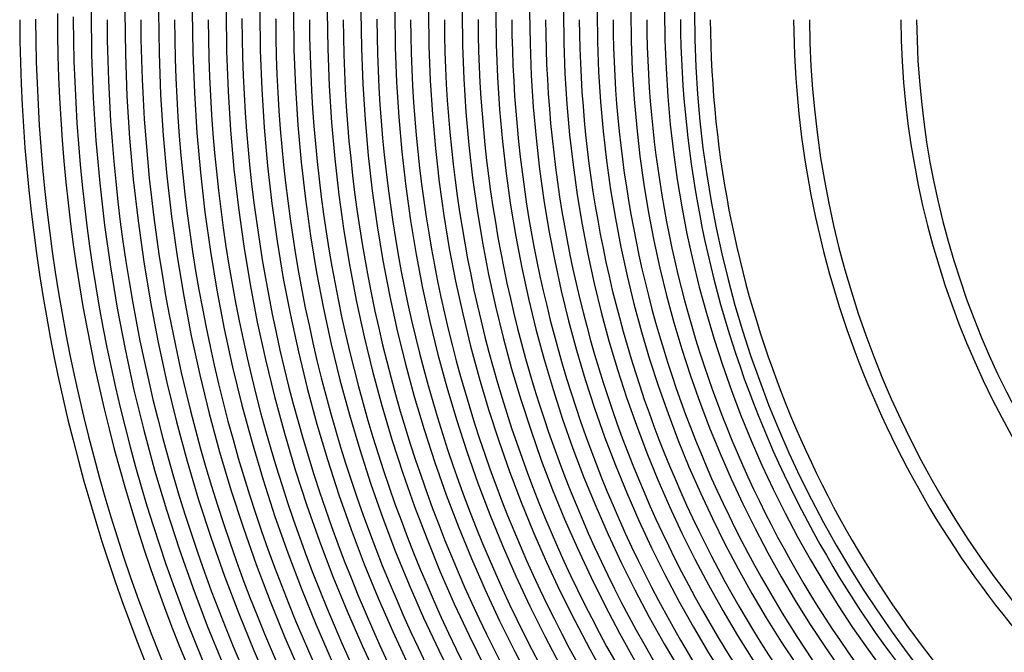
# Model space of a CAD drawing. Header units: millimetres. Extents: x -485 to 485, y -485 to 485.
# Tile 25 of 110: x -440 to -192, y -161 to -2. Entities that reach past the tile are written whole.
import ezdxf

# ---------------------------------------------------------------- set-up
doc = ezdxf.new("R2010")
doc.units = ezdxf.units.MM
doc.layers.add('HIDDEN', color=7, linetype='Continuous')
doc.layers.add('THICK', color=7, linetype='Continuous')

msp = doc.modelspace()

# ---------------------------------------------------------------- linework, layer by layer
at = {"layer": 'HIDDEN'}
for radius, start, end in [(436, 180.242, 180.2629), (426.5, 180.1688, 180.2687), (384, 180.252, 180.2984), (375.5, 180.2665, 180.3052), (350, 180.3077, 180.3274), (324.5, 180.3462, 180.3532)]:
    msp.add_arc((0, 0), radius, start, end, dxfattribs=at)
at = {"layer": 'THICK'}
for radius, start, end in [(422, 180, 0), (413.5, 180, 0), (405, 180, 0), (396.5, 180, 0), (388, 180, 0), (379.5, 180, 0), (371, 180, 0), (362.5, 180, 0), (354, 180, 0), (345.5, 180, 0), (337, 180, 0), (328.5, 180, 0), (320, 180, 0), (311.5, 180, 0), (303, 180, 0), (294.5, 180, 0), (286, 180, 0), (277.5, 180, 0), (270, 180, 0), (440, 180.2601, 224.7399), (436, 180.2629, 224.7372), (430.5, 180.0635, 224.9365), (426.5, 180.2687, 224.7313), (418, 180.2741, 224.7259), (409.5, 180.2798, 224.7201), (401, 180.2858, 224.7142), (392.5, 180.292, 224.708), (384, 180.2984, 224.7016), (375.5, 180.3052, 224.6948), (367, 180.3122, 224.6878), (358.5, 180.3196, 224.6804), (350, 180.3274, 224.6726), (341.5, 180.3356, 224.6644), (333, 180.3441, 224.6559), (324.5, 180.3532, 224.6469), (316, 180.3627, 224.6373), (307.5, 180.3726, 224.6273), (299, 180.3832, 224.6167), (290.5, 180.3945, 224.6055), (282, 180.4059, 224.5941), (273.5, 180.4172, 224.5829), (266, 180.4303, 224.5697), (245, 180.4671, 224.5328), (241, 180.4749, 224.5251), (218, 180.525, 224.475), (214, 180.5348, 224.4652)]:
    msp.add_arc((0, 0), radius, start, end, dxfattribs=at)

doc.saveas('drawing.dxf')
